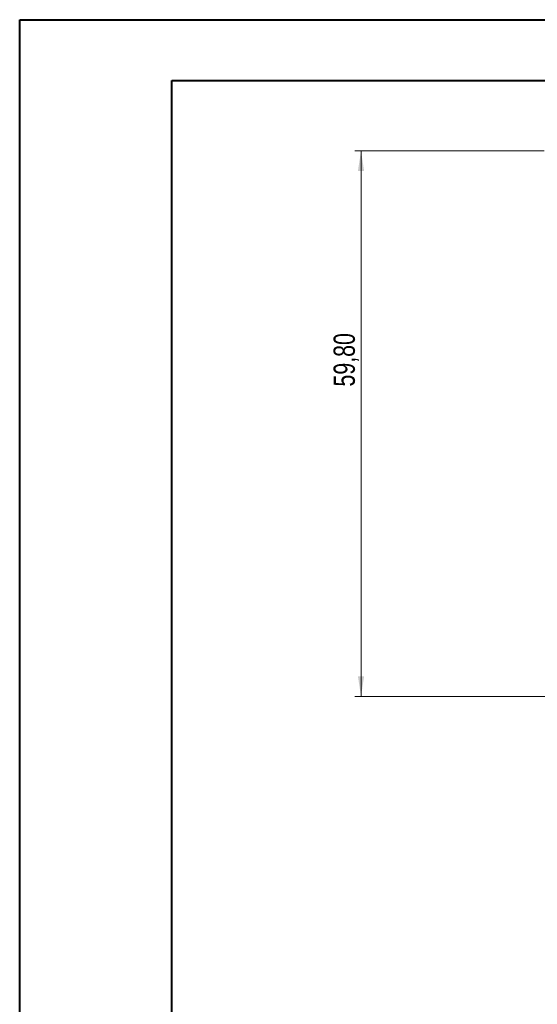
# Model space of a CAD drawing. Header units: millimetres. Extents: x 0 to 420, y 0 to 297.
# Tile 4 of 12: x 0 to 85, y 135 to 297. Entities that reach past the tile are written whole.
import ezdxf

# ---------------------------------------------------------------- set-up
doc = ezdxf.new("R2010")
doc.units = ezdxf.units.MM
doc.styles.add('SLDTEXTSTYLE0', font='TXT', dxfattribs={"width": 0.75})
doc.dimstyles.new('SLDDIMSTYLE2', dxfattribs={"dimtxt": 3.5, "dimasz": 3.302, "dimexe": 0, "dimexo": 0.0625, "dimgap": 0.875, "dimtad": 1, "dimlfac": 0.666667, "dimrnd": 1e-09, "dimzin": 12, "dimdsep": 46, "dimtxsty": 'SLDTEXTSTYLE0', "dimsah": 1, "dimcen": 0.09, "dimadec": 0, "dimazin": 3, "dimtfac": 1, "dimtofl": 0, "dimtmove": 0, "dimatfit": 3, "dimfxl": 0, "dimfrac": 2, "dimtolj": 1, "dimtzin": 12, "dimarcsym": 0})

# ---------------------------------------------------------------- blocks, each defined once
blk = doc.blocks.new('_D_5')
at = {"color": 7, "linetype": 'Continuous', "lineweight": 0}
for p, q in [((86.26, 275.66), (55.18, 275.66)), ((56.18, 275.66), (56.18, 185.96)), ((123.76, 185.96), (55.18, 185.96))]:
    blk.add_line(p, q, dxfattribs=at)
for points in [[(56.18, 275.66), (55.67, 272.35), (56.69, 272.35)], [(56.18, 185.96), (56.69, 189.26), (55.67, 189.26)]]:
    blk.add_solid(points, dxfattribs=at)
at = {"color": 7, "linetype": 'Continuous', "lineweight": 0, "insert": (51.67, 236.9), "char_height": 3.5, "attachment_point": 1, "rotation": 90, "style": 'SLDTEXTSTYLE0'}
blk.add_mtext('59,80', dxfattribs=at)

msp = doc.modelspace()

# ---------------------------------------------------------------- linework, layer by layer
at = {"color": 7, "linetype": 'Continuous', "lineweight": 40}
for p, q in [((0.0788436, 0.2147802), (0.0788436, 297.2147802)), ((0.0788436, 297.2147802), (420.0788436, 297.2147802)), ((25.0788436, 10.2147802), (25.0788436, 287.2147802)), ((25.0788436, 287.2147802), (410.0788436, 287.2147802))]:
    msp.add_line(p, q, dxfattribs=at)

# ---------------------------------------------------------------- dimensions: what is measured, and where the dimension line sits
at = {"color": 7, "linetype": 'Continuous', "lineweight": 0}
dim = msp.add_linear_dim(base=(56.1812179, 185.9560833), p1=(87.2632447, 275.6560833), p2=(124.7632447, 185.9560833), angle=90, dimstyle='SLDDIMSTYLE2', dxfattribs=at)
dim.commit()
dim.dimension.update_dxf_attribs({"geometry": '_D_5', "text_midpoint": (56.1812179, 242.7196512), "dimtype": 160})

doc.saveas('drawing.dxf')
